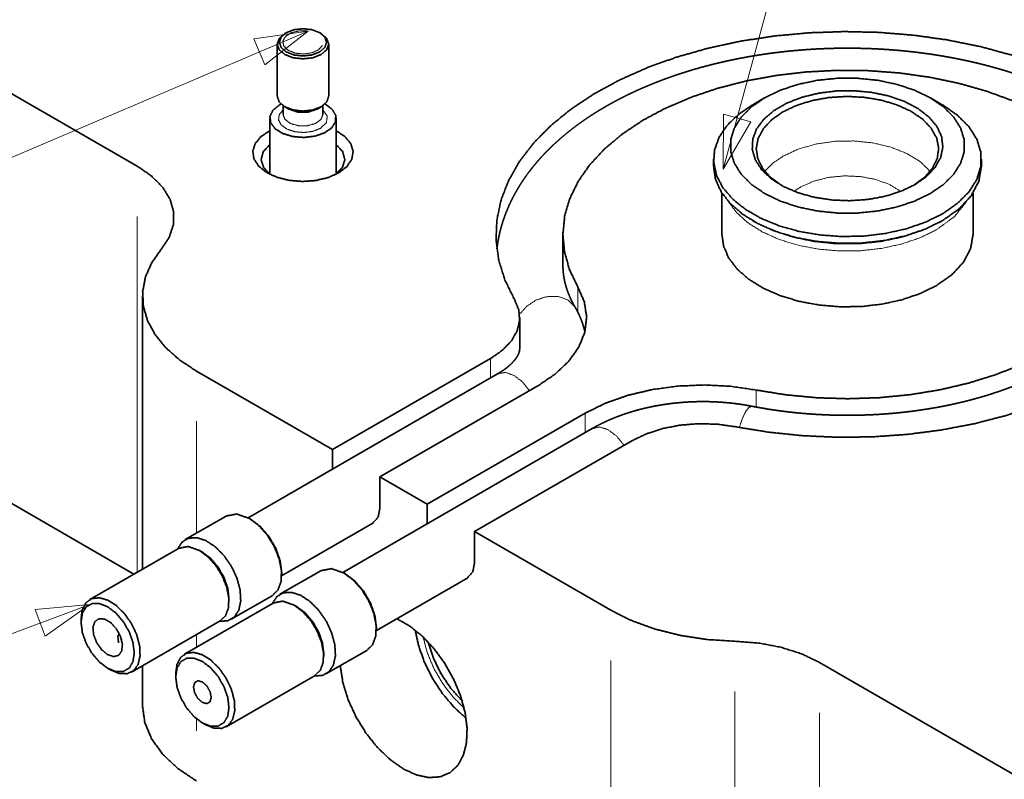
# Model space of a CAD drawing. Header units: millimetres. Extents: x 0 to 1189, y 0 to 841.
# Tile 67 of 84: x 828 to 887, y 359 to 404. Entities that reach past the tile are written whole.
import ezdxf

# ---------------------------------------------------------------- set-up
doc = ezdxf.new("R2010")
doc.units = ezdxf.units.MM
doc.layers.add('1', color=7, linetype='Continuous')

msp = doc.modelspace()

# ---------------------------------------------------------------- linework, layer by layer
at = {"layer": '1', "color": 3, "linetype": 'Continuous', "lineweight": 13}
for p, q in [((888.096, 461.378), (869.924, 395.16)), ((802.658, 385.288), (845.146, 403.413)), ((845.146, 403.413), (841.891, 402.95)), ((841.891, 402.95), (842.559, 401.385)), ((842.559, 401.385), (845.146, 403.413)), ((869.944, 398.446), (869.924, 395.16)), ((871.585, 397.996), (869.944, 398.446)), ((869.924, 395.16), (871.585, 397.996)), ((792.093, 354.208), (832.102, 369.151)), ((832.102, 369.151), (828.83, 368.837)), ((828.83, 368.837), (829.426, 367.243)), ((829.426, 367.243), (832.102, 369.151))]:
    msp.add_line(p, q, dxfattribs=at)
at = {"layer": '1', "color": 95, "linetype": 'Continuous', "lineweight": 35}
for p, q in [((750.341, 444.178), (834.933, 395.339)), ((750.341, 419.683), (834.731, 370.961)), ((860.36, 391.257), (860.36, 389.419)), ((835.247, 387.582), (835.247, 371.259)), ((857.78, 384.435), (857.78, 386.272)), ((856.041, 383.847), (846.6, 378.397)), ((838.469, 383.092), (846.6, 378.397)), ((858.869, 382.214), (849.429, 376.764)), ((852.257, 375.131), (861.697, 380.581)), ((855.086, 373.498), (864.526, 378.948)), ((846.6, 378.397), (846.6, 377.236)), ((849.429, 376.764), (852.257, 375.131)), ((849.429, 376.764), (849.429, 374.927)), ((852.257, 373.97), (852.257, 375.131)), ((855.086, 371.661), (855.086, 373.498)), ((855.086, 373.498), (863.217, 368.803)), ((835.247, 365.485), (835.247, 363.087)), ((875.697, 365.68), (920.538, 339.791))]:
    msp.add_line(p, q, dxfattribs=at)
at = {"layer": '1', "color": 214, "linetype": 'Continuous', "lineweight": 35}
for p, q in [((843.835, 403.315), (843.746, 403.264)), ((845.919, 403.264), (845.83, 403.315)), ((843.297, 402.637), (843.297, 399.516)), ((846.369, 399.516), (846.369, 402.637)), ((843.642, 398.955), (843.642, 398.425)), ((843.746, 398.889), (843.991, 398.748)), ((845.674, 398.748), (845.919, 398.889)), ((846.023, 398.425), (846.023, 398.955)), ((842.851, 398.197), (842.851, 394.867)), ((846.814, 394.867), (846.814, 398.197)), ((833.955, 367.174), (833.955, 367.17))]:
    msp.add_line(p, q, dxfattribs=at)
at = {"layer": '1', "color": 3, "linetype": 'Continuous', "lineweight": 35}
for p, q in [((872.41, 399.422), (871.703, 399.013)), ((883.016, 399.013), (882.309, 399.422)), ((869.359, 395.747), (869.359, 395.339)), ((885.359, 395.339), (885.359, 395.747)), ((869.859, 393.732), (869.859, 391.257)), ((884.859, 391.257), (884.859, 393.732)), ((871.703, 392.073), (871.849, 391.989)), ((882.87, 391.989), (883.016, 392.073)), ((856.455, 382.926), (841.559, 374.325)), ((862.112, 379.66), (847.216, 371.059)), ((843.559, 370.861), (849.015, 374.011)), ((849.216, 367.595), (854.672, 370.745))]:
    msp.add_line(p, q, dxfattribs=at)
at = {"layer": '1', "color": 253, "linetype": 'Continuous', "lineweight": 13}
for p, q in [((834.933, 392.339), (834.933, 371.078)), ((861.256, 386.6), (861.256, 388.111)), ((856.041, 382.686), (856.041, 383.847)), ((871.911, 380.942), (871.911, 381.959)), ((861.697, 379.42), (861.697, 380.581)), ((838.469, 380.091), (838.469, 373.407)), ((838.469, 367.345), (838.469, 366.587)), ((863.217, 347.308), (863.217, 365.803)), ((870.638, 363.946), (870.638, 345.452)), ((838.469, 362.317), (838.469, 361.597)), ((875.697, 362.68), (875.697, 344.186))]:
    msp.add_line(p, q, dxfattribs=at)
at = {"layer": '1', "color": 7, "linetype": 'Continuous', "lineweight": 35}
for p, q in [((840.24, 374.43), (837.801, 373.022)), ((841.721, 374.233), (841.615, 374.294)), ((845.897, 371.164), (843.458, 369.756)), ((843.56, 370.926), (843.56, 371.048)), ((847.378, 370.967), (847.272, 371.028)), ((840.551, 368.258), (842.99, 369.667)), ((849.217, 367.66), (849.217, 367.782)), ((846.208, 364.992), (848.647, 366.401))]:
    msp.add_line(p, q, dxfattribs=at)
at = {"layer": '1', "color": 2, "linetype": 'Continuous', "lineweight": 35}
for p, q in [((837.395, 372.499), (832.092, 369.437)), ((838.822, 372.273), (838.645, 372.375)), ((840.413, 369.313), (840.413, 369.517)), ((843.052, 369.233), (837.749, 366.171)), ((844.479, 369.007), (844.302, 369.109)), ((831.574, 368.293), (831.574, 368.089)), ((834.592, 365.107), (839.895, 368.169)), ((846.07, 366.047), (846.07, 366.251)), ((833.165, 365.333), (833.342, 365.231)), ((837.231, 365.027), (837.231, 364.823)), ((840.249, 361.841), (845.552, 364.903)), ((838.822, 362.067), (838.999, 361.965))]:
    msp.add_line(p, q, dxfattribs=at)
at = {"layer": '1', "color": 214, "linetype": 'Continuous', "lineweight": 35}
for points, knots in [([(843.835, 403.315), (843.529, 403.05), (843.421, 402.739), (843.529, 402.427), (843.835, 402.163), (844.293, 401.986), (844.833, 401.924), (845.373, 401.986), (845.83, 402.163), (846.136, 402.427), (846.244, 402.739), (846.136, 403.05), (845.83, 403.315), (845.373, 403.491), (844.833, 403.553), (844.293, 403.491), (843.835, 403.315)], [0, 0, 0.057159, 0.103784, 0.150404, 0.207563, 0.27694, 0.353778, 0.430628, 0.500005, 0.557155, 0.603779, 0.650408, 0.707558, 0.776935, 0.853785, 0.930623, 1, 1]), ([(845.919, 402.01), (845.42, 401.817), (844.833, 401.75), (844.245, 401.817), (843.746, 402.01), (843.413, 402.297), (843.297, 402.637), (843.413, 402.976), (843.746, 403.264)], [0, 0, 0.138746, 0.292458, 0.44615, 0.584896, 0.699202, 0.792453, 0.885694, 1, 1]), ([(845.919, 403.264), (846.252, 402.976), (846.369, 402.637), (846.252, 402.297), (845.919, 402.01)], [0, 0, 0.275367, 0.499988, 0.724633, 1, 1]), ([(843.297, 399.516), (843.413, 399.176), (843.746, 398.889), (844.245, 398.696), (844.833, 398.629), (845.42, 398.696), (845.919, 398.889), (846.252, 399.176), (846.369, 399.516)], [0, 0, 0.093241, 0.207553, 0.346299, 0.499989, 0.653701, 0.792447, 0.906759, 1, 1]), ([(843.432, 399.006), (843.044, 398.689), (842.862, 398.315), (842.907, 397.928), (843.174, 397.571), (843.632, 397.287), (844.228, 397.108), (844.894, 397.054), (845.553, 397.131), (846.128, 397.332), (846.555, 397.632), (846.783, 397.997), (846.787, 398.385), (846.565, 398.751), (846.144, 399.054)], [0, 0, 0.070148, 0.128344, 0.182946, 0.245282, 0.32075, 0.407938, 0.501469, 0.59436, 0.679733, 0.752766, 0.813064, 0.867418, 0.927387, 1, 1]), ([(843.521, 399.054), (843.476, 399.03), (843.432, 399.006)], [0, 0, 0.503418, 1, 1]), ([(845.674, 398.748), (845.141, 398.57), (844.524, 398.57), (843.991, 398.748)], [0, 0, 0.323079, 0.676966, 1, 1]), ([(833.955, 367.17), (833.965, 367.105), (833.995, 367.042)], [0, 0, 0.485117, 1, 1])]:
    msp.add_open_spline(points, degree=1, knots=knots, dxfattribs=at)
at = {"layer": '1', "color": 214, "linetype": 'Continuous', "lineweight": 13}
msp.add_open_spline([(845.146, 403.413), (844.632, 403.427), (844.155, 403.317), (843.8, 403.102), (843.632, 402.822), (843.68, 402.526), (843.938, 402.269), (844.356, 402.097), (844.861, 402.04), (845.361, 402.11), (845.765, 402.294), (846.001, 402.558)], degree=1, knots=[0, 0, 0.109984, 0.214851, 0.303639, 0.373649, 0.437769, 0.515591, 0.612519, 0.72127, 0.829267, 0.924278, 1, 1], dxfattribs=at)
at = {"layer": '1', "color": 95, "linetype": 'Continuous', "lineweight": 35}
for points, knots in [([(870.63, 379.772), (872.636, 379.443), (874.689, 379.231), (876.768, 379.137), (878.853, 379.163), (880.923, 379.308), (882.958, 379.571), (884.938, 379.949), (886.843, 380.439), (888.655, 381.035), (890.355, 381.733), (891.927, 382.524), (893.356, 383.401), (894.626, 384.356), (895.727, 385.379), (896.646, 386.459), (897.375, 387.588), (897.906, 388.752), (898.235, 389.941), (898.359, 391.143), (898.275, 392.346), (897.984, 393.538), (897.491, 394.708), (896.799, 395.844), (895.915, 396.934), (894.848, 397.969), (893.608, 398.937), (892.209, 399.83), (890.663, 400.638), (888.985, 401.353), (887.194, 401.969), (885.305, 402.48), (883.337, 402.879), (881.311, 403.164), (879.246, 403.332), (877.162, 403.38), (875.08, 403.309), (873.021, 403.119), (871.004, 402.812), (869.051, 402.392), (867.179, 401.861), (865.407, 401.226), (863.753, 400.492), (862.234, 399.667), (860.864, 398.76), (859.656, 397.778), (858.623, 396.732), (857.775, 395.632), (857.12, 394.489), (856.664, 393.314), (856.413, 392.119), (856.368, 390.915), (856.53, 389.715), (856.898, 388.529), (857.467, 387.371)], [0, 0, 0.022519, 0.04538, 0.068434, 0.091532, 0.11452, 0.137251, 0.15958, 0.18137, 0.202497, 0.222853, 0.242348, 0.260916, 0.278522, 0.295163, 0.31088, 0.325758, 0.339936, 0.353601, 0.366985, 0.380344, 0.393937, 0.408002, 0.422735, 0.438285, 0.454747, 0.47217, 0.490558, 0.509882, 0.530081, 0.551071, 0.572744, 0.594981, 0.617646, 0.640598, 0.663686, 0.68676, 0.709669, 0.732264, 0.754404, 0.775957, 0.796805, 0.816845, 0.835995, 0.854202, 0.871441, 0.887726, 0.903112, 0.917707, 0.931666, 0.945196, 0.958539, 0.971957, 0.985703, 1, 1]), ([(871.911, 381.959), (873.704, 381.671), (875.54, 381.498), (877.397, 381.442), (879.255, 381.503), (881.089, 381.681), (882.879, 381.973), (884.603, 382.377), (886.24, 382.887), (887.771, 383.498), (889.177, 384.201), (890.442, 384.989), (891.55, 385.852), (892.488, 386.779), (893.244, 387.76), (893.811, 388.783), (894.18, 389.836), (894.349, 390.906), (894.313, 391.98), (894.075, 393.045), (893.636, 394.089), (893.003, 395.099), (892.182, 396.062), (891.184, 396.969), (890.02, 397.807), (888.705, 398.566), (887.253, 399.238), (885.683, 399.814), (884.014, 400.288), (882.265, 400.654), (880.457, 400.907), (878.612, 401.045), (876.752, 401.065), (874.899, 400.968), (873.076, 400.755), (871.304, 400.428), (869.604, 399.991), (867.998, 399.449), (866.503, 398.81), (865.139, 398.08), (863.921, 397.268), (862.864, 396.384), (861.98, 395.439), (861.281, 394.443), (860.774, 393.41), (860.465, 392.351), (860.36, 391.279), (860.457, 390.206), (860.757, 389.146), (861.256, 388.111)], [0, 0, 0.024841, 0.050077, 0.075512, 0.100944, 0.126167, 0.150988, 0.175217, 0.198683, 0.221235, 0.24275, 0.263138, 0.282355, 0.300407, 0.317364, 0.333368, 0.348635, 0.363453, 0.378157, 0.393095, 0.408588, 0.424902, 0.442227, 0.460679, 0.480304, 0.501091, 0.522977, 0.545862, 0.569611, 0.594066, 0.619048, 0.644367, 0.669822, 0.695211, 0.720332, 0.744991, 0.769004, 0.792205, 0.814451, 0.835629, 0.855661, 0.874517, 0.892224, 0.908871, 0.924623, 0.93972, 0.954465, 0.969204, 0.98428, 1, 1]), ([(846.954, 394.931), (846.319, 394.651), (845.578, 394.478), (844.785, 394.424), (843.994, 394.492), (843.264, 394.679), (842.644, 394.971), (842.18, 395.346), (841.904, 395.779), (841.836, 396.239), (841.98, 396.692), (842.327, 397.108), (842.851, 397.456)], [0, 0, 0.090108, 0.188835, 0.292079, 0.395031, 0.492925, 0.581783, 0.659277, 0.725923, 0.786243, 0.848046, 0.918299, 1, 1]), ([(846.814, 397.456), (847.347, 397.1), (847.695, 396.675), (847.831, 396.211), (847.746, 395.743), (847.447, 395.306), (846.954, 394.931)], [0, 0, 0.194317, 0.360887, 0.507454, 0.651608, 0.812366, 1, 1]), ([(842.904, 394.829), (842.487, 395.248), (842.333, 395.723), (842.459, 396.201), (842.851, 396.628)], [0, 0, 0.273146, 0.503862, 0.732139, 1, 1]), ([(846.814, 396.628), (847.206, 396.201), (847.332, 395.723), (847.178, 395.248), (846.761, 394.829)], [0, 0, 0.267861, 0.496138, 0.726854, 1, 1]), ([(834.933, 395.339), (835.785, 394.751), (836.444, 394.086), (836.89, 393.364), (837.108, 392.608), (837.092, 391.842), (836.842, 391.089), (836.366, 390.374)], [0, 0, 0.171769, 0.327188, 0.467987, 0.598571, 0.725782, 0.857401, 1, 1]), ([(836.366, 390.374), (835.796, 389.564), (835.423, 388.716), (835.256, 387.846), (835.298, 386.972), (835.547, 386.109), (835.999, 385.275), (836.645, 384.483), (837.474, 383.751), (838.469, 383.092)], [0, 0, 0.112028, 0.21671, 0.316782, 0.415732, 0.517249, 0.624566, 0.740052, 0.865049, 1, 1]), ([(861.256, 388.111), (861.641, 387.228), (861.78, 386.322), (861.668, 385.413), (861.31, 384.527), (860.712, 383.684), (859.892, 382.907), (858.869, 382.214)], [0, 0, 0.134707, 0.263005, 0.390957, 0.524709, 0.669142, 0.827209, 1, 1]), ([(857.467, 387.371), (857.721, 386.754), (857.774, 386.12), (857.624, 385.492), (857.276, 384.89), (856.742, 384.335), (856.041, 383.847)], [0, 0, 0.156349, 0.305299, 0.456632, 0.619448, 0.799754, 1, 1]), ([(861.697, 380.581), (862.897, 381.172), (864.244, 381.645), (865.703, 381.99), (867.239, 382.197), (868.812, 382.262), (870.382, 382.182), (871.911, 381.959)], [0, 0, 0.127297, 0.263173, 0.405911, 0.553382, 0.703227, 0.852928, 1, 1]), ([(864.526, 378.948), (865.371, 379.353), (866.332, 379.662), (867.374, 379.863), (868.463, 379.949), (869.561, 379.919), (870.63, 379.772)], [0, 0, 0.149387, 0.310067, 0.479178, 0.653157, 0.828092, 1, 1]), ([(849.429, 374.927), (849.321, 374.364), (849.015, 374.011)], [0, 0, 0.550773, 1, 1]), ([(855.086, 371.661), (854.978, 371.098), (854.671, 370.745)], [0, 0, 0.550773, 1, 1]), ([(863.217, 368.803), (864.472, 368.18), (865.875, 367.673), (867.393, 367.293), (868.993, 367.049), (870.638, 366.946)], [0, 0, 0.181366, 0.374436, 0.577068, 0.786592, 1, 1]), ([(850.435, 368.299), (851.205, 367.859), (851.961, 367.249), (852.671, 366.493), (853.305, 365.622), (853.838, 364.672), (854.249, 363.682), (854.519, 362.692), (854.638, 361.745), (854.601, 360.877), (854.41, 360.126), (854.072, 359.521), (853.602, 359.088), (853.018, 358.845), (852.345, 358.801), (851.61, 358.959), (850.843, 359.311)], [0, 0, 0.063385, 0.132803, 0.206916, 0.283927, 0.361787, 0.438367, 0.511651, 0.579916, 0.641964, 0.697377, 0.74687, 0.79256, 0.837771, 0.885987, 0.939709, 1, 1]), ([(854.58, 362.342), (853.849, 363.01), (853.174, 363.809), (852.585, 364.706), (852.103, 365.665), (851.748, 366.648), (851.535, 367.616)], [0, 0, 0.159306, 0.327369, 0.500007, 0.672646, 0.840705, 1, 1]), ([(852.321, 366.89), (852.627, 365.933), (853.085, 364.994), (853.669, 364.128), (854.345, 363.384)], [0, 0, 0.245185, 0.500003, 0.754809, 1, 1]), ([(870.638, 366.946), (872.036, 366.843), (873.376, 366.591), (874.611, 366.199), (875.697, 365.68)], [0, 0, 0.266285, 0.525306, 0.771414, 1, 1]), ([(850.843, 359.311), (850.046, 359.869), (849.284, 360.597), (848.592, 361.464), (847.999, 362.43), (847.534, 363.452), (847.215, 364.486), (847.058, 365.484)], [0, 0, 0.130006, 0.270818, 0.419001, 0.570376, 0.720478, 0.864957, 1, 1]), ([(835.247, 363.087), (835.382, 362.094), (835.785, 361.125), (836.446, 360.204), (837.348, 359.354), (838.469, 358.597)], [0, 0, 0.173545, 0.35519, 0.551322, 0.765798, 1, 1])]:
    msp.add_open_spline(points, degree=1, knots=knots, dxfattribs=at)
at = {"layer": '1', "color": 3, "linetype": 'Continuous', "lineweight": 35}
for points, knots in [([(898.3, 390.41), (898.283, 390.546), (898.255, 390.739), (898.222, 390.931), (898.184, 391.123), (898.143, 391.315), (898.096, 391.506), (898.045, 391.697), (897.99, 391.887), (897.93, 392.077), (897.866, 392.266), (897.798, 392.454), (897.724, 392.642), (897.647, 392.829), (897.565, 393.016), (897.479, 393.202), (897.388, 393.387), (897.292, 393.571), (897.192, 393.755), (897.088, 393.937), (896.98, 394.119), (896.867, 394.299), (896.749, 394.479), (896.628, 394.657), (896.501, 394.835), (896.371, 395.011), (896.236, 395.186), (896.097, 395.359), (895.954, 395.532), (895.806, 395.702), (895.654, 395.872), (895.499, 396.04), (895.338, 396.207), (895.175, 396.372), (895.006, 396.535), (894.834, 396.697), (894.658, 396.857), (894.479, 397.015), (894.295, 397.172), (894.107, 397.327), (893.916, 397.48), (893.721, 397.631), (893.523, 397.78), (893.321, 397.927), (893.115, 398.072), (892.906, 398.215), (892.694, 398.356), (892.478, 398.495), (892.259, 398.631), (892.037, 398.766), (891.812, 398.898), (891.583, 399.028), (891.352, 399.156), (891.117, 399.282), (890.88, 399.406), (890.64, 399.527), (890.397, 399.645), (890.151, 399.762), (889.903, 399.876), (889.652, 399.988), (889.399, 400.097), (889.142, 400.204), (888.884, 400.309), (888.623, 400.411), (888.36, 400.511), (888.094, 400.608), (887.827, 400.703), (887.557, 400.795), (887.285, 400.885), (887.011, 400.972), (886.735, 401.057), (886.457, 401.139), (886.178, 401.219), (885.896, 401.296), (885.613, 401.371), (885.328, 401.443), (885.042, 401.512), (884.753, 401.579), (884.464, 401.643), (884.173, 401.705), (883.88, 401.764), (883.586, 401.82), (883.291, 401.874), (882.995, 401.925), (882.698, 401.974), (882.399, 402.02), (882.1, 402.063), (881.799, 402.103), (881.498, 402.141), (881.196, 402.176), (880.893, 402.209), (880.589, 402.239), (880.285, 402.266), (879.98, 402.29), (879.675, 402.312), (879.369, 402.331), (879.062, 402.348), (878.756, 402.361), (878.449, 402.372), (878.142, 402.38), (877.834, 402.386), (877.527, 402.389), (877.219, 402.389), (876.912, 402.386), (876.605, 402.381), (876.297, 402.373), (875.99, 402.362), (875.684, 402.349), (875.377, 402.333), (875.072, 402.314), (874.766, 402.292), (874.461, 402.268), (874.157, 402.241), (873.853, 402.212), (873.55, 402.179), (873.248, 402.145), (872.947, 402.107), (872.646, 402.067), (872.347, 402.024), (872.048, 401.978), (871.751, 401.93), (871.454, 401.879), (871.159, 401.825), (870.865, 401.769), (870.573, 401.71), (870.282, 401.649), (869.992, 401.585), (869.704, 401.518), (869.417, 401.449), (869.132, 401.377), (868.849, 401.303), (868.567, 401.226), (868.287, 401.147), (868.01, 401.065), (867.733, 400.98), (867.459, 400.893), (867.187, 400.804), (866.917, 400.711), (866.649, 400.617), (866.384, 400.52), (866.12, 400.42), (865.859, 400.318), (865.6, 400.214), (865.344, 400.107), (865.09, 399.998), (864.839, 399.886), (864.59, 399.772), (864.344, 399.656), (864.1, 399.537), (863.86, 399.416), (863.622, 399.293), (863.387, 399.167), (863.155, 399.039), (862.926, 398.909), (862.699, 398.776), (862.476, 398.642), (862.257, 398.505), (862.04, 398.366), (861.827, 398.224), (861.617, 398.081), (861.41, 397.935), (861.207, 397.788), (861.007, 397.638), (860.811, 397.486), (860.619, 397.332), (860.43, 397.177), (860.245, 397.019), (860.063, 396.86), (859.886, 396.698), (859.712, 396.535), (859.543, 396.37), (859.377, 396.204), (859.216, 396.035), (859.058, 395.865), (858.905, 395.694), (858.756, 395.521), (858.611, 395.346), (858.471, 395.17), (858.335, 394.993), (858.203, 394.814), (858.076, 394.634), (857.952, 394.453), (857.834, 394.271), (857.72, 394.087), (857.611, 393.903), (857.506, 393.717), (857.406, 393.531), (857.31, 393.344), (857.219, 393.156), (857.132, 392.967), (857.05, 392.778), (856.973, 392.587), (856.9, 392.397), (856.832, 392.205), (856.768, 392.014), (856.709, 391.822), (856.655, 391.629), (856.605, 391.436), (856.56, 391.243), (856.52, 391.05), (856.484, 390.856), (856.452, 390.662), (856.417, 390.399)], [0, 0, 0.002625, 0.006356, 0.010089, 0.013836, 0.017588, 0.021356, 0.025131, 0.028926, 0.03273, 0.036557, 0.040395, 0.04426, 0.048134, 0.052041, 0.055959, 0.059912, 0.063878, 0.06788, 0.071898, 0.075955, 0.080027, 0.08414, 0.08827, 0.092442, 0.096634, 0.100867, 0.105122, 0.109418, 0.113737, 0.118098, 0.122482, 0.126909, 0.13136, 0.135851, 0.140369, 0.144927, 0.149512, 0.154136, 0.158787, 0.163475, 0.168193, 0.172947, 0.177729, 0.182547, 0.187394, 0.192275, 0.197185, 0.202128, 0.207101, 0.212104, 0.217136, 0.222199, 0.227293, 0.232414, 0.237562, 0.24274, 0.247946, 0.253179, 0.258439, 0.263724, 0.269038, 0.274376, 0.279741, 0.285127, 0.290541, 0.295976, 0.301437, 0.306918, 0.312424, 0.317949, 0.323497, 0.329064, 0.334653, 0.340261, 0.345887, 0.351531, 0.357194, 0.362872, 0.36857, 0.374282, 0.380009, 0.38575, 0.391505, 0.397273, 0.403054, 0.408847, 0.414652, 0.420467, 0.426292, 0.432123, 0.437966, 0.443816, 0.449672, 0.455534, 0.461403, 0.467276, 0.473153, 0.479033, 0.484915, 0.4908, 0.496686, 0.502573, 0.508459, 0.514343, 0.520226, 0.526107, 0.531984, 0.537857, 0.543725, 0.549587, 0.555443, 0.561293, 0.567134, 0.572969, 0.578791, 0.584607, 0.59041, 0.596203, 0.601984, 0.607754, 0.613509, 0.619251, 0.624977, 0.630689, 0.636385, 0.642066, 0.647728, 0.653374, 0.659001, 0.664609, 0.670198, 0.675768, 0.681315, 0.686845, 0.692349, 0.697835, 0.703296, 0.708736, 0.714149, 0.719542, 0.724908, 0.730251, 0.735567, 0.740861, 0.746124, 0.751365, 0.756576, 0.761763, 0.76692, 0.772051, 0.777153, 0.782227, 0.787273, 0.79229, 0.797278, 0.802235, 0.807164, 0.812064, 0.816933, 0.821771, 0.82658, 0.831357, 0.836105, 0.840821, 0.845507, 0.850158, 0.854783, 0.859373, 0.863936, 0.868462, 0.872963, 0.877426, 0.881864, 0.886265, 0.890642, 0.894979, 0.899295, 0.903571, 0.907828, 0.912043, 0.916241, 0.920398, 0.924537, 0.928638, 0.932722, 0.936767, 0.940799, 0.944794, 0.948774, 0.95272, 0.956655, 0.960556, 0.964447, 0.968309, 0.97216, 0.975985, 0.979802, 0.983595, 0.987383, 0.99115, 0.994912, 1, 1]), ([(882.309, 393.706), (881.375, 393.253), (880.318, 392.901), (879.171, 392.66), (877.97, 392.538), (876.749, 392.538), (875.548, 392.66), (874.401, 392.901), (873.344, 393.253), (872.41, 393.706), (871.625, 394.246), (871.015, 394.856), (870.598, 395.518), (870.386, 396.212), (870.386, 396.916), (870.598, 397.61), (871.015, 398.272), (871.625, 398.882), (872.41, 399.422), (873.344, 399.874), (874.401, 400.227), (875.548, 400.468), (876.749, 400.59), (877.97, 400.59), (879.171, 400.468), (880.318, 400.227), (881.375, 399.874), (882.309, 399.422), (883.094, 398.882), (883.704, 398.272), (884.121, 397.61), (884.333, 396.916), (884.333, 396.212), (884.121, 395.518), (883.704, 394.856), (883.094, 394.246), (882.309, 393.706)], [0, 0, 0.029448, 0.061032, 0.094251, 0.128498, 0.163096, 0.197343, 0.230565, 0.262147, 0.291597, 0.318591, 0.343054, 0.365243, 0.38581, 0.405786, 0.426353, 0.448542, 0.473004, 0.499999, 0.529449, 0.56103, 0.594252, 0.628499, 0.663098, 0.697344, 0.730564, 0.762148, 0.791596, 0.81859, 0.843054, 0.865242, 0.88581, 0.905785, 0.926353, 0.948541, 0.973006, 1, 1]), ([(881.39, 394.237), (880.554, 393.838), (879.603, 393.539), (878.571, 393.348), (877.495, 393.274), (876.414, 393.318), (875.368, 393.48), (874.393, 393.754), (873.525, 394.129), (872.796, 394.592), (872.232, 395.126), (871.854, 395.712), (871.674, 396.329), (871.7, 396.955), (871.93, 397.566), (872.357, 398.141), (872.964, 398.659), (873.73, 399.101), (874.628, 399.452), (875.624, 399.698), (876.683, 399.831), (877.766, 399.846), (878.835, 399.743), (879.85, 399.524), (880.775, 399.198), (881.577, 398.777), (882.227, 398.277), (882.7, 397.714), (882.981, 397.11), (883.058, 396.485), (882.929, 395.864), (882.599, 395.268), (882.08, 394.719), (881.39, 394.237)], [0, 0, 0.032243, 0.066976, 0.103531, 0.141097, 0.178773, 0.215665, 0.250924, 0.283837, 0.313912, 0.34097, 0.365277, 0.387659, 0.409461, 0.432215, 0.457154, 0.48496, 0.515775, 0.549334, 0.585073, 0.622241, 0.659978, 0.697371, 0.733545, 0.76771, 0.799251, 0.827814, 0.853429, 0.876633, 0.898534, 0.920631, 0.944355, 0.970679, 1, 1]), ([(881.3, 394.186), (881.954, 394.668), (882.435, 395.213), (882.723, 395.803), (882.809, 396.413), (882.688, 397.022), (882.365, 397.605), (881.852, 398.141), (881.169, 398.61), (880.342, 398.993), (879.402, 399.277), (878.385, 399.45), (877.329, 399.506), (876.274, 399.443), (875.26, 399.263), (874.325, 398.973), (873.506, 398.585)], [0, 0, 0.059659, 0.113046, 0.161201, 0.206436, 0.251967, 0.300901, 0.355345, 0.416123, 0.483027, 0.555093, 0.63084, 0.708474, 0.786046, 0.861625, 0.933427, 1, 1]), ([(883.016, 392.481), (882.008, 391.988), (880.873, 391.598), (879.642, 391.321), (878.349, 391.164), (877.029, 391.132), (875.718, 391.227), (874.451, 391.444), (873.264, 391.78), (872.189, 392.223), (871.255, 392.762), (870.487, 393.383), (869.907, 394.068), (869.53, 394.799), (869.366, 395.556), (869.421, 396.319), (869.692, 397.065), (870.172, 397.776), (870.849, 398.431), (871.703, 399.013)], [0, 0, 0.055685, 0.115234, 0.177833, 0.242458, 0.307975, 0.373191, 0.43694, 0.498131, 0.555834, 0.609358, 0.658345, 0.702898, 0.74371, 0.78213, 0.820042, 0.859449, 0.902004, 0.948726, 1, 1]), ([(883.016, 399.013), (883.913, 398.397), (884.61, 397.699), (885.087, 396.943), (885.329, 396.15), (885.329, 395.345), (885.087, 394.552), (884.61, 393.795), (883.913, 393.098), (883.016, 392.481)], [0, 0, 0.129527, 0.246909, 0.35338, 0.452075, 0.547922, 0.646617, 0.753088, 0.87047, 1, 1]), ([(873.506, 398.585), (872.837, 398.115), (872.336, 397.58), (872.023, 397), (871.91, 396.395), (872, 395.79), (872.29, 395.205), (872.769, 394.664), (873.419, 394.186)], [0, 0, 0.145455, 0.27581, 0.393157, 0.502599, 0.611573, 0.727675, 0.856337, 1, 1]), ([(883.016, 392.073), (881.989, 391.572), (880.83, 391.178), (879.574, 390.901), (878.255, 390.749), (876.911, 390.728), (875.579, 390.836), (874.298, 391.072), (873.103, 391.428), (872.028, 391.895), (871.105, 392.46), (870.357, 393.105), (869.808, 393.814), (869.472, 394.566), (869.36, 395.34)], [0, 0, 0.07165, 0.148348, 0.228987, 0.312202, 0.396471, 0.480208, 0.561866, 0.640016, 0.713448, 0.781294, 0.843185, 0.899382, 0.950994, 1, 1]), ([(885.36, 395.339), (885.206, 394.438), (884.751, 393.572), (884.011, 392.773), (883.016, 392.073)], [0, 0, 0.21777, 0.450953, 0.710209, 1, 1]), ([(882.663, 388.195), (881.7, 387.725), (880.614, 387.355), (879.436, 387.096), (878.199, 386.954), (876.939, 386.933), (875.691, 387.035), (874.489, 387.256), (873.369, 387.59), (872.362, 388.028), (871.496, 388.557), (870.795, 389.162), (870.28, 389.826), (869.965, 390.531), (869.859, 391.257)], [0, 0, 0.071651, 0.148344, 0.228983, 0.312196, 0.396463, 0.480205, 0.561862, 0.640008, 0.713441, 0.781291, 0.843183, 0.899382, 0.950992, 1, 1]), ([(884.859, 391.257), (884.715, 390.412), (884.289, 389.6), (883.596, 388.851), (882.663, 388.195)], [0, 0, 0.21777, 0.450955, 0.710213, 1, 1]), ([(861.087, 386.915), (861.05, 386.979), (861.014, 387.043), (860.944, 387.173), (860.878, 387.303), (860.816, 387.433), (860.758, 387.563), (860.704, 387.694), (860.653, 387.825), (860.607, 387.957), (860.564, 388.088), (860.525, 388.222), (860.49, 388.354), (860.459, 388.489), (860.433, 388.623), (860.41, 388.759), (860.391, 388.895), (860.377, 389.033), (860.367, 389.17), (860.36, 389.42)], [0, 0, 0.028055, 0.055896, 0.111791, 0.166847, 0.221506, 0.275351, 0.329124, 0.382171, 0.43526, 0.487679, 0.540296, 0.592326, 0.644674, 0.696533, 0.748813, 0.80073, 0.853126, 0.905297, 1, 1]), ([(894.359, 389.42), (894.353, 389.182), (894.343, 389.042), (894.329, 388.902), (894.31, 388.763), (894.286, 388.623), (894.258, 388.484), (894.226, 388.345), (894.19, 388.208), (894.149, 388.07), (894.104, 387.934), (894.055, 387.797), (894.002, 387.662), (893.945, 387.527), (893.884, 387.393), (893.819, 387.26), (893.751, 387.127), (893.678, 386.995), (893.601, 386.864), (893.521, 386.732), (893.436, 386.602), (893.348, 386.472), (893.256, 386.343), (893.16, 386.214), (893.06, 386.086), (892.956, 385.958), (892.849, 385.831), (892.737, 385.705), (892.622, 385.579), (892.503, 385.454), (892.38, 385.33), (892.254, 385.206), (892.123, 385.083), (891.989, 384.961), (891.851, 384.839), (891.709, 384.719), (891.564, 384.599), (891.415, 384.481), (891.262, 384.363), (891.105, 384.246), (890.945, 384.131), (890.781, 384.016), (890.614, 383.903), (890.443, 383.791), (890.269, 383.68), (890.091, 383.57), (889.909, 383.462), (889.725, 383.355), (889.537, 383.249), (889.345, 383.145), (889.151, 383.042), (888.953, 382.941), (888.752, 382.841), (888.548, 382.743), (888.341, 382.647), (888.131, 382.552), (887.917, 382.459), (887.701, 382.367), (887.482, 382.278), (887.261, 382.19), (887.036, 382.104), (886.809, 382.02), (886.579, 381.938), (886.347, 381.857), (886.112, 381.779), (885.875, 381.703), (885.635, 381.628), (885.394, 381.556), (885.149, 381.486), (884.903, 381.418), (884.655, 381.352), (884.404, 381.288), (884.152, 381.227), (883.897, 381.167), (883.641, 381.11), (883.383, 381.055), (883.124, 381.003), (882.862, 380.952), (882.6, 380.904), (882.335, 380.859), (882.07, 380.816), (881.803, 380.775), (881.535, 380.736), (881.265, 380.7), (880.995, 380.666), (880.723, 380.635), (880.451, 380.606), (880.178, 380.579), (879.903, 380.555), (879.629, 380.533), (879.353, 380.514), (879.077, 380.498), (878.801, 380.483), (878.524, 380.472), (878.247, 380.463), (877.969, 380.456), (877.691, 380.452), (877.414, 380.45), (877.136, 380.451), (876.858, 380.454), (876.581, 380.46), (876.303, 380.468), (876.026, 380.479), (875.749, 380.492), (875.473, 380.508), (875.197, 380.526), (874.922, 380.546), (874.648, 380.569), (874.374, 380.595), (874.101, 380.623), (873.829, 380.653), (873.558, 380.686), (873.288, 380.722), (873.02, 380.759), (872.752, 380.799), (872.486, 380.842), (872.221, 380.887), (871.957, 380.934), (871.806, 380.962), (871.654, 380.991)], [0, 0, 0.008945, 0.014227, 0.01953, 0.024831, 0.03017, 0.035493, 0.040868, 0.04622, 0.051636, 0.057028, 0.062494, 0.067943, 0.073472, 0.078994, 0.084599, 0.09021, 0.095908, 0.101625, 0.10743, 0.113266, 0.119193, 0.125158, 0.131216, 0.137322, 0.143523, 0.149779, 0.156129, 0.162543, 0.16905, 0.175625, 0.182295, 0.18904, 0.195875, 0.202789, 0.209795, 0.216883, 0.224062, 0.231324, 0.238674, 0.24611, 0.253634, 0.261244, 0.268941, 0.276722, 0.284589, 0.292543, 0.300578, 0.3087, 0.3169, 0.325186, 0.333552, 0.342002, 0.350523, 0.359132, 0.36781, 0.376571, 0.3854, 0.394307, 0.403284, 0.412337, 0.421453, 0.430641, 0.439893, 0.449215, 0.458597, 0.468042, 0.477548, 0.487112, 0.496733, 0.50641, 0.51614, 0.525926, 0.535755, 0.545639, 0.555566, 0.565539, 0.575554, 0.585613, 0.595707, 0.605841, 0.616007, 0.626213, 0.636442, 0.646707, 0.656995, 0.66731, 0.677647, 0.688006, 0.698385, 0.708779, 0.719189, 0.729616, 0.74005, 0.750494, 0.760944, 0.771398, 0.781855, 0.792315, 0.802772, 0.813224, 0.823673, 0.834112, 0.844543, 0.85496, 0.865364, 0.87575, 0.886122, 0.896471, 0.906797, 0.9171, 0.927376, 0.937623, 0.947842, 0.958028, 0.968181, 0.978293, 0.988372, 0.994192, 1, 1]), ([(861.67, 385.445), (861.605, 385.704), (861.563, 385.844), (861.518, 385.984), (861.467, 386.123), (861.413, 386.261), (861.354, 386.398), (861.291, 386.534), (861.223, 386.669), (861.151, 386.803), (861.119, 386.859), (861.087, 386.915)], [0, 0, 0.167839, 0.260216, 0.352664, 0.445849, 0.539128, 0.633376, 0.72774, 0.823206, 0.918828, 0.959401, 1, 1]), ([(857.78, 384.435), (857.772, 384.333), (857.765, 384.294), (857.755, 384.253), (857.744, 384.213), (857.73, 384.171), (857.713, 384.13), (857.694, 384.087), (857.673, 384.044), (857.649, 383.999), (857.619, 383.949), (857.586, 383.897), (857.549, 383.844), (857.509, 383.79), (857.466, 383.736), (857.419, 383.681), (857.368, 383.625), (857.314, 383.569), (857.256, 383.512), (857.194, 383.454), (857.129, 383.396), (857.059, 383.338), (856.986, 383.28), (856.909, 383.221), (856.828, 383.163), (856.743, 383.105), (856.655, 383.047), (856.563, 382.989), (856.509, 382.957), (856.455, 382.926)], [0, 0, 0.04891, 0.068012, 0.088421, 0.108123, 0.129343, 0.150493, 0.173203, 0.196261, 0.220929, 0.248809, 0.278624, 0.309074, 0.341391, 0.374573, 0.40953, 0.445582, 0.483312, 0.522312, 0.562893, 0.604864, 0.64838, 0.693321, 0.739742, 0.787607, 0.836908, 0.887703, 0.93982, 0.969696, 1, 1]), ([(871.654, 380.991), (871.544, 381.012), (871.434, 381.032), (871.229, 381.068), (871.023, 381.1), (870.816, 381.13), (870.608, 381.157), (870.399, 381.181), (870.19, 381.202), (869.98, 381.22), (869.77, 381.235), (869.559, 381.248), (869.348, 381.258), (869.137, 381.265), (868.926, 381.269), (868.714, 381.27), (868.503, 381.269), (868.291, 381.264), (868.08, 381.257), (867.869, 381.247), (867.658, 381.234), (867.448, 381.218), (867.238, 381.199), (867.029, 381.178), (866.821, 381.154), (866.613, 381.127), (866.406, 381.097), (866.2, 381.064), (865.995, 381.028), (865.791, 380.99), (865.589, 380.949), (865.387, 380.905), (865.187, 380.858), (864.988, 380.808), (864.791, 380.756), (864.595, 380.7), (864.401, 380.642), (864.209, 380.581), (864.019, 380.518), (863.83, 380.451), (863.643, 380.382), (863.459, 380.31), (863.276, 380.235), (863.096, 380.157), (862.918, 380.077), (862.743, 379.994), (862.57, 379.908), (862.399, 379.819), (862.232, 379.728), (862.172, 379.694), (862.112, 379.66)], [0, 0, 0.011373, 0.022766, 0.043935, 0.065165, 0.086435, 0.107768, 0.129123, 0.150523, 0.171946, 0.193405, 0.214878, 0.236377, 0.257883, 0.279405, 0.300925, 0.322444, 0.343959, 0.365465, 0.386958, 0.408425, 0.429878, 0.451295, 0.47269, 0.494032, 0.515351, 0.53661, 0.557837, 0.578986, 0.600104, 0.621145, 0.64213, 0.663038, 0.683892, 0.704644, 0.725352, 0.745945, 0.766486, 0.786913, 0.807276, 0.82752, 0.847696, 0.867745, 0.887724, 0.907573, 0.927338, 0.946982, 0.966528, 0.985953, 0.992982, 1, 1])]:
    msp.add_open_spline(points, degree=1, knots=knots, dxfattribs=at)
at = {"layer": '1', "color": 253, "linetype": 'Continuous', "lineweight": 13}
for points, knots in [([(845.872, 397.597), (845.422, 397.419), (844.891, 397.349), (844.352, 397.395), (843.879, 397.551), (843.537, 397.796), (843.373, 398.096), (843.41, 398.41), (843.642, 398.695)], [0, 0, 0.138047, 0.290906, 0.445284, 0.587422, 0.707459, 0.804998, 0.895189, 1, 1]), ([(843.642, 398.425), (843.76, 398.127), (844.09, 397.887), (844.568, 397.755), (845.098, 397.755), (845.575, 397.887), (845.905, 398.127), (846.023, 398.425)], [0, 0, 0.107697, 0.244643, 0.411035, 0.588975, 0.755367, 0.892313, 1, 1]), ([(846.023, 398.695), (846.285, 398.329), (846.23, 397.934), (845.872, 397.597)], [0, 0, 0.335551, 0.632716, 1, 1]), ([(873.506, 395.931), (874.41, 396.352), (875.447, 396.653), (876.572, 396.82), (877.732, 396.845), (878.875, 396.728), (879.95, 396.475), (880.907, 396.095), (881.703, 395.607), (882.301, 395.033)], [0, 0, 0.105826, 0.220495, 0.341166, 0.464349, 0.586343, 0.703545, 0.812818, 0.911924, 1, 1]), ([(872.418, 395.033), (872.893, 395.509), (873.506, 395.931)], [0, 0, 0.475335, 1, 1]), ([(880.541, 393.833), (879.875, 394.24), (879.058, 394.54), (878.138, 394.717), (877.172, 394.759), (876.217, 394.664), (875.331, 394.438), (874.566, 394.094)], [0, 0, 0.124482, 0.263444, 0.412842, 0.56718, 0.720328, 0.866273, 1, 1]), ([(874.566, 394.094), (874.364, 393.968), (874.178, 393.833)], [0, 0, 0.510053, 1, 1]), ([(882.663, 391.531), (881.691, 391.057), (880.594, 390.686), (879.404, 390.426), (878.155, 390.287), (876.884, 390.271), (875.626, 390.38), (874.418, 390.609), (873.295, 390.954), (872.288, 391.403), (871.427, 391.943), (870.737, 392.56), (870.238, 393.235)], [0, 0, 0.079891, 0.165447, 0.255408, 0.348228, 0.442167, 0.535436, 0.626275, 0.71307, 0.794484, 0.869572, 0.937946, 1, 1]), ([(884.481, 393.235), (883.745, 392.321), (882.663, 391.531)], [0, 0, 0.466818, 1, 1]), ([(882.87, 391.989), (881.829, 391.484), (880.653, 391.092), (879.376, 390.824), (878.039, 390.688), (876.68, 390.688), (875.343, 390.824), (874.066, 391.092), (872.89, 391.484), (871.849, 391.989)], [0, 0, 0.10099, 0.209299, 0.323225, 0.440677, 0.559324, 0.676769, 0.790694, 0.899003, 1, 1]), ([(859.362, 387.537), (858.743, 387.327), (858.192, 386.96), (857.77, 386.478)], [0, 0, 0.334047, 0.672232, 1, 1]), ([(861.088, 386.914), (860.672, 387.339), (860.068, 387.557), (859.362, 387.537)], [0, 0, 0.3058, 0.636446, 1, 1]), ([(857.455, 382.826), (856.914, 383.015), (856.455, 382.926)], [0, 0, 0.550733, 1, 1]), ([(858.363, 381.922), (857.938, 382.45), (857.455, 382.826)], [0, 0, 0.525196, 1, 1]), ([(871.271, 380.661), (871.075, 380.249), (870.898, 379.72)], [0, 0, 0.449967, 1, 1]), ([(871.654, 380.991), (871.473, 380.923), (871.271, 380.661)], [0, 0, 0.369714, 1, 1]), ([(862.112, 379.66), (862.542, 379.751), (863.049, 379.595), (863.565, 379.213), (864.019, 378.656)], [0, 0, 0.188588, 0.416276, 0.691713, 1, 1])]:
    msp.add_open_spline(points, degree=1, knots=knots, dxfattribs=at)
at = {"layer": '1', "color": 7, "linetype": 'Continuous', "lineweight": 35}
for points, knots in [([(841.615, 374.294), (840.871, 374.553), (840.24, 374.43)], [0, 0, 0.550778, 1, 1]), ([(842.99, 369.667), (843.33, 370), (843.522, 370.509), (843.55, 371.151), (843.412, 371.871), (843.118, 372.605), (842.696, 373.292), (842.18, 373.871), (841.615, 374.294)], [0, 0, 0.086942, 0.186411, 0.303805, 0.437624, 0.582124, 0.729435, 0.871181, 1, 1]), ([(841.721, 374.233), (842.289, 373.801), (842.802, 373.203), (843.209, 372.499), (843.47, 371.756), (843.56, 371.048)], [0, 0, 0.187058, 0.393394, 0.60661, 0.812934, 1, 1]), ([(837.353, 372.475), (837.618, 372.883), (838.009, 373.11), (838.495, 373.136), (839.036, 372.96), (839.588, 372.596), (840.107, 372.073), (840.551, 371.434), (840.883, 370.73), (841.076, 370.019), (841.115, 369.359), (840.997, 368.802), (840.731, 368.395), (840.339, 368.169), (839.853, 368.144)], [0, 0, 0.05838, 0.112579, 0.170914, 0.239122, 0.318441, 0.406754, 0.500003, 0.593252, 0.681562, 0.760884, 0.829092, 0.887418, 0.941624, 1, 1]), ([(840.413, 369.517), (840.335, 370.13), (840.109, 370.773), (839.757, 371.382), (839.314, 371.899), (838.822, 372.273)], [0, 0, 0.18707, 0.393396, 0.606624, 0.81294, 1, 1]), ([(847.272, 371.028), (846.528, 371.287), (845.897, 371.164)], [0, 0, 0.550746, 1, 1]), ([(848.647, 366.401), (848.987, 366.734), (849.179, 367.243), (849.207, 367.885), (849.069, 368.605), (848.775, 369.339), (848.352, 370.026), (847.837, 370.605), (847.272, 371.028)], [0, 0, 0.086927, 0.186409, 0.303797, 0.437617, 0.582118, 0.729437, 0.871184, 1, 1]), ([(847.378, 370.967), (847.946, 370.535), (848.459, 369.937), (848.866, 369.233), (849.127, 368.49), (849.217, 367.782)], [0, 0, 0.187058, 0.393396, 0.606612, 0.812936, 1, 1]), ([(843.01, 369.209), (843.275, 369.617), (843.666, 369.844), (844.152, 369.87), (844.693, 369.694), (845.245, 369.33), (845.764, 368.807), (846.208, 368.168), (846.539, 367.464), (846.733, 366.753), (846.772, 366.093), (846.654, 365.536), (846.388, 365.129), (845.996, 364.903), (845.51, 364.878)], [0, 0, 0.058373, 0.112581, 0.170906, 0.239114, 0.31844, 0.406749, 0.499995, 0.593247, 0.681556, 0.760877, 0.829084, 0.887409, 0.941615, 1, 1]), ([(846.07, 366.251), (845.992, 366.864), (845.766, 367.507), (845.414, 368.116), (844.971, 368.633), (844.479, 369.007)], [0, 0, 0.187054, 0.393377, 0.606602, 0.812923, 1, 1])]:
    msp.add_open_spline(points, degree=1, knots=knots, dxfattribs=at)
at = {"layer": '1', "color": 2, "linetype": 'Continuous', "lineweight": 35}
for points, knots in [([(838.645, 372.375), (837.969, 372.61), (837.395, 372.499)], [0, 0, 0.550762, 1, 1]), ([(839.895, 368.169), (840.204, 368.471), (840.379, 368.934), (840.405, 369.518), (840.279, 370.172), (840.012, 370.84), (839.628, 371.464), (839.159, 371.991), (838.645, 372.375)], [0, 0, 0.086934, 0.186403, 0.303794, 0.437614, 0.582117, 0.729438, 0.871186, 1, 1]), ([(838.822, 372.273), (839.314, 371.899), (839.757, 371.382), (840.109, 370.773), (840.335, 370.13), (840.413, 369.517)], [0, 0, 0.18706, 0.393376, 0.606604, 0.81293, 1, 1]), ([(831.574, 368.293), (831.65, 368.841), (831.872, 369.255), (832.221, 369.497), (832.666, 369.548), (833.169, 369.403), (833.687, 369.075), (834.175, 368.591), (834.592, 367.994), (834.901, 367.334), (835.076, 366.669), (835.101, 366.056), (834.975, 365.548), (834.709, 365.188), (834.324, 365.008), (833.855, 365.022), (833.342, 365.231)], [0, 0, 0.062249, 0.114986, 0.162704, 0.213047, 0.271905, 0.340865, 0.418133, 0.500001, 0.581867, 0.659134, 0.728092, 0.78695, 0.837293, 0.885016, 0.937752, 1, 1]), ([(833.165, 369.007), (832.674, 369.201), (832.23, 369.196), (831.878, 368.993), (831.652, 368.611), (831.574, 368.089), (831.652, 367.476), (831.878, 366.833), (832.23, 366.224), (832.674, 365.707), (833.165, 365.333), (833.657, 365.139), (834.1, 365.144), (834.452, 365.347), (834.678, 365.729), (834.756, 366.251), (834.678, 366.864), (834.452, 367.507), (834.1, 368.116), (833.657, 368.633), (833.165, 369.007)], [0, 0, 0.046753, 0.08599, 0.121945, 0.161187, 0.207938, 0.262573, 0.322835, 0.385108, 0.445368, 0.500001, 0.546754, 0.585991, 0.621945, 0.661182, 0.707938, 0.762571, 0.822831, 0.885107, 0.945367, 1, 1]), ([(844.302, 369.109), (843.626, 369.344), (843.052, 369.233)], [0, 0, 0.550704, 1, 1]), ([(845.552, 364.903), (845.861, 365.205), (846.036, 365.669), (846.062, 366.252), (845.936, 366.906), (845.669, 367.574), (845.284, 368.198), (844.815, 368.725), (844.302, 369.109)], [0, 0, 0.086934, 0.186404, 0.303786, 0.437605, 0.582107, 0.729427, 0.871174, 1, 1]), ([(844.479, 369.007), (844.971, 368.633), (845.414, 368.116), (845.766, 367.507), (845.992, 366.864), (846.07, 366.251)], [0, 0, 0.187077, 0.393398, 0.606623, 0.812946, 1, 1]), ([(833.165, 366.149), (832.806, 366.445), (832.509, 366.866), (832.325, 367.34), (832.286, 367.784), (832.4, 368.122), (832.646, 368.296), (832.982, 368.274), (833.349, 368.062), (833.685, 367.696), (833.931, 367.238), (834.044, 366.769), (834.006, 366.369), (833.822, 366.108), (833.525, 366.03), (833.165, 366.149)], [0, 0, 0.07437, 0.156724, 0.237879, 0.309112, 0.366088, 0.414153, 0.467899, 0.535693, 0.615091, 0.698055, 0.775168, 0.839343, 0.890396, 0.93949, 1, 1]), ([(833.85, 367.415), (833.774, 367.24), (833.816, 366.85)], [0, 0, 0.327776, 1, 1]), ([(837.231, 365.027), (837.307, 365.575), (837.529, 365.989), (837.877, 366.231), (838.322, 366.282), (838.826, 366.137), (839.344, 365.809), (839.832, 365.325), (840.249, 364.728), (840.558, 364.068), (840.733, 363.403), (840.758, 362.79), (840.632, 362.282), (840.365, 361.922), (839.981, 361.742), (839.512, 361.756), (838.999, 361.965)], [0, 0, 0.062251, 0.114987, 0.162706, 0.21305, 0.271908, 0.340868, 0.418136, 0.500005, 0.581867, 0.659137, 0.728095, 0.786956, 0.837294, 0.885017, 0.937754, 1, 1]), ([(838.822, 365.741), (838.33, 365.935), (837.887, 365.93), (837.535, 365.727), (837.309, 365.345), (837.231, 364.823), (837.309, 364.21), (837.535, 363.567), (837.887, 362.958), (838.33, 362.441), (838.822, 362.067), (839.314, 361.873), (839.757, 361.878), (840.109, 362.081), (840.335, 362.463), (840.413, 362.985), (840.335, 363.598), (840.109, 364.241), (839.757, 364.85), (839.314, 365.367), (838.822, 365.741)], [0, 0, 0.046759, 0.085996, 0.121951, 0.161188, 0.20794, 0.262576, 0.322835, 0.385108, 0.445367, 0.500006, 0.546758, 0.585995, 0.621948, 0.661185, 0.707941, 0.762573, 0.822832, 0.885108, 0.945367, 1, 1]), ([(838.822, 364.516), (838.557, 364.587), (838.363, 364.475), (838.292, 364.21), (838.363, 363.863), (838.557, 363.527), (838.822, 363.292), (839.087, 363.221), (839.281, 363.333), (839.353, 363.598), (839.281, 363.945), (839.087, 364.281), (838.822, 364.516)], [0, 0, 0.073393, 0.133324, 0.206715, 0.301468, 0.405257, 0.500009, 0.573402, 0.633314, 0.70671, 0.801468, 0.905256, 1, 1])]:
    msp.add_open_spline(points, degree=1, knots=knots, dxfattribs=at)
at = {"layer": '1', "color": 95, "linetype": 'Continuous', "lineweight": 13}
msp.add_open_spline([(852.004, 367.209), (852.255, 366.273), (852.647, 365.337), (853.163, 364.444), (853.777, 363.636), (854.462, 362.95)], degree=1, knots=[0, 0, 0.193762, 0.39685, 0.603157, 0.806242, 1, 1], dxfattribs=at)

doc.saveas('drawing.dxf')
